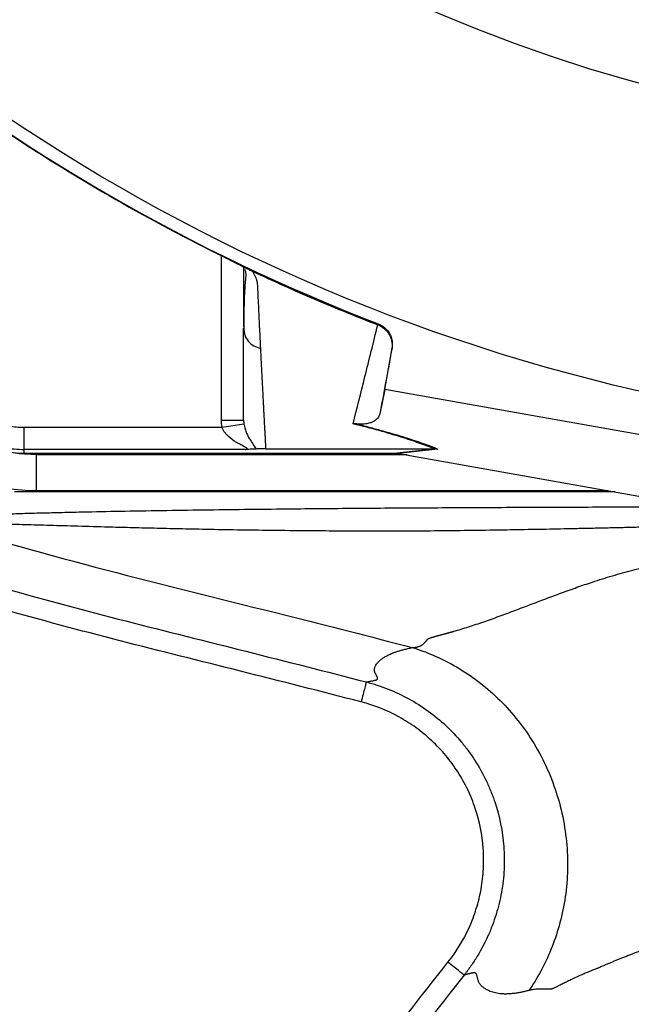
# Model space of a CAD drawing. Header units: millimetres. Extents: x 941 to 1871, y 616 to 2615.
# Tile 15 of 36: x 1185 to 1268, y 1811 to 1945. Entities that reach past the tile are written whole.
import ezdxf

# ---------------------------------------------------------------- set-up
doc = ezdxf.new("R2010")
doc.units = ezdxf.units.MM

msp = doc.modelspace()

# ---------------------------------------------------------------- linework, layer by layer
at = {"color": 8, "linetype": 'Continuous', "lineweight": 25}
msp.add_line((1212.51, 1890.72), (1212.51, 1913.02), dxfattribs=at)
at = {"color": 7, "linetype": 'Continuous', "lineweight": 25}
for p, q in [((1215.51, 1911.51), (1215.51, 1903.35)), ((1216.17, 1911.17), (1216.25, 1911.12)), ((1215.51, 1903.18), (1215.58, 1902.74)), ((1233.76, 1903.64), (1233.79, 1903.78)), ((1234.68, 1894.85), (1235.67, 1900.45)), ((1235.67, 1900.45), (1235.64, 1900.33)), ((1234.68, 1894.85), (1234.02, 1891.54)), ((1293.76, 1884.39), (1234.68, 1894.85)), ((1185.65, 1889.73), (1212.58, 1889.73)), ((1185.65, 1889.73), (1185.65, 1886.73)), ((1212.58, 1889.73), (1215.55, 1890.19)), ((1218.51, 1886.83), (1241.29, 1886.83)), ((1235.96, 1886.24), (1241.31, 1886.83)), ((1215.71, 1886.73), (1185.65, 1886.73)), ((1185.65, 1886.73), (1185.65, 1886.24)), ((1185.65, 1886.24), (1235.96, 1886.24)), ((1237.73, 1885.98), (1187.38, 1885.98)), ((1187.38, 1881.15), (1187.38, 1885.98)), ((1241.89, 1886.78), (1236.53, 1886.19)), ((1236.84, 1886.13), (1292.15, 1876.34)), ((1265.97, 1880.98), (1184.39, 1880.98)), ((1187.38, 1881.15), (1264.97, 1881.15))]:
    msp.add_line(p, q, dxfattribs=at)
at = {"color": 7, "linetype": 'Continuous', "lineweight": 25, "flags": 128}
msp.add_lwpolyline([(1187.38, 1885.98), (1185.01, 1886.13), (1183.53, 1886.39)], dxfattribs=at)
at = {"color": 7, "linetype": 'Continuous', "lineweight": 25}
for radius in [258.01, 217.51, 204, 203]:
    msp.add_circle((1327.1, 2146.13), radius, dxfattribs=at)
for centre, radius, start, end in [((1327.1, 2146.13), 259.7, 231.0565, 248.9435), ((1185.65, 1901.13), 14.9, 210, 270), ((1187.38, 1904.13), 22.98, 210, 270), ((1185.65, 1901.13), 11.4, 259.6989, 270), ((1185.65, 1901.13), 14.4, 259.6989, 270)]:
    msp.add_arc(centre, radius, start, end, dxfattribs=at)
msp.add_ellipse((1235.31, 1886.13), major_axis=(17.02, -2.99), ratio=0.015428, start_param=1.483174, end_param=1.50138, dxfattribs=at)
for points, knots in [([(1292.24, 2606.78), (1287.61, 2605.91), (1282.98, 2605), (1273.76, 2603.03), (1269.17, 2601.97), (1255.44, 2598.54), (1246.35, 2595.96), (1228.38, 2590.25), (1219.51, 2587.12), (1202.06, 2580.33), (1193.46, 2576.67), (1168.07, 2564.9), (1151.66, 2556.01), (1127.85, 2541.05), (1120.04, 2535.79), (1104.74, 2524.73), (1097.28, 2518.96), (1075.64, 2501.03), (1062.09, 2488.18), (1043.08, 2467.61), (1036.97, 2460.53), (1025.17, 2445.93), (1019.49, 2438.39), (1008.64, 2422.94), (1003.5, 2415.06), (993.8, 2399.04), (989.24, 2390.89), (976.4, 2365.99), (968.99, 2348.83), (959.67, 2322.13), (956.87, 2313.07), (951.96, 2294.89), (949.84, 2285.74), (944.47, 2258.18), (942.2, 2239.62), (940.83, 2211.48), (940.71, 2202.02), (941.19, 2183.12), (941.78, 2173.71), (943.67, 2155.04), (944.98, 2145.79), (948.21, 2127.37), (950.17, 2118.21), (954.84, 2100.05), (957.53, 2091.02), (963.66, 2073.11), (967.08, 2064.28), (978.3, 2038.37), (987.07, 2021.83), (1002.15, 1998.06), (1007.48, 1990.31), (1016.02, 1978.98), (1018.95, 1975.26), (1024.85, 1967.91), (1027.87, 1964.26), (1037.14, 1953.58), (1043.57, 1946.75), (1056.97, 1933.63), (1063.93, 1927.35), (1071.18, 1921.38)], [0.1948361, 0.1948361, 0.1948361, 0.1948361, 0.2074168, 0.2074168, 0.2199975, 0.2199975, 0.2451588, 0.2451588, 0.2703202, 0.2703202, 0.2954816, 0.2954816, 0.3458043, 0.3458043, 0.3709657, 0.3709657, 0.3961271, 0.3961271, 0.4464498, 0.4464498, 0.4716112, 0.4716112, 0.4967726, 0.4967726, 0.5219339, 0.5219339, 0.5470953, 0.5470953, 0.597418, 0.597418, 0.6225794, 0.6225794, 0.6477408, 0.6477408, 0.6980635, 0.6980635, 0.7232249, 0.7232249, 0.7483863, 0.7483863, 0.7735477, 0.7735477, 0.798709, 0.798709, 0.8238704, 0.8238704, 0.8490318, 0.8490318, 0.8993545, 0.8993545, 0.9245159, 0.9245159, 0.9370966, 0.9370966, 0.9496773, 0.9496773, 0.9748386, 0.9748386, 1, 1, 1, 1]), ([(1292.32, 2606.39), (1287.68, 2605.53), (1283.06, 2604.62), (1273.85, 2602.65), (1269.26, 2601.59), (1255.55, 2598.16), (1246.46, 2595.58), (1228.5, 2589.88), (1219.64, 2586.75), (1202.21, 2579.96), (1193.62, 2576.31), (1168.25, 2564.55), (1151.86, 2555.66), (1128.07, 2540.72), (1120.26, 2535.46), (1104.97, 2524.42), (1097.53, 2518.66), (1075.9, 2500.74), (1062.37, 2487.9), (1043.38, 2467.35), (1037.27, 2460.28), (1025.48, 2445.69), (1019.8, 2438.16), (1008.97, 2422.72), (1003.83, 2414.85), (994.14, 2398.85), (989.58, 2390.7), (976.76, 2365.83), (969.35, 2348.69), (960.05, 2322.01), (957.25, 2312.96), (952.34, 2294.79), (950.22, 2285.66), (944.86, 2258.13), (942.59, 2239.58), (941.22, 2211.47), (941.11, 2202.02), (941.58, 2183.14), (942.17, 2173.74), (944.06, 2155.09), (945.37, 2145.85), (948.59, 2127.44), (950.55, 2118.3), (955.21, 2100.15), (957.9, 2091.14), (964.03, 2073.25), (967.45, 2064.43), (978.65, 2038.55), (987.41, 2022.02), (1002.47, 1998.28), (1007.8, 1990.54), (1016.33, 1979.22), (1019.26, 1975.5), (1025.16, 1968.16), (1028.17, 1964.51), (1037.43, 1953.85), (1043.86, 1947.02), (1057.24, 1933.91), (1064.19, 1927.65), (1071.43, 1921.68)], [0.1948361, 0.1948361, 0.1948361, 0.1948361, 0.2074168, 0.2074168, 0.2199975, 0.2199975, 0.2451588, 0.2451588, 0.2703202, 0.2703202, 0.2954816, 0.2954816, 0.3458043, 0.3458043, 0.3709657, 0.3709657, 0.3961271, 0.3961271, 0.4464498, 0.4464498, 0.4716112, 0.4716112, 0.4967726, 0.4967726, 0.5219339, 0.5219339, 0.5470953, 0.5470953, 0.597418, 0.597418, 0.6225794, 0.6225794, 0.6477408, 0.6477408, 0.6980635, 0.6980635, 0.7232249, 0.7232249, 0.7483863, 0.7483863, 0.7735477, 0.7735477, 0.798709, 0.798709, 0.8238704, 0.8238704, 0.8490318, 0.8490318, 0.8993545, 0.8993545, 0.9245159, 0.9245159, 0.9370966, 0.9370966, 0.9496773, 0.9496773, 0.9748386, 0.9748386, 1, 1, 1, 1]), ([(1231.48, 1852.46), (1226.03, 1853.87), (1220.57, 1855.26), (1209.65, 1858), (1204.19, 1859.35), (1193.29, 1862.16), (1187.85, 1863.6), (1177.03, 1866.67), (1171.65, 1868.3), (1160.96, 1871.8), (1155.66, 1873.67), (1145.14, 1877.7), (1139.92, 1879.86), (1133.47, 1882.79), (1132.19, 1883.39), (1129.64, 1884.61), (1128.37, 1885.23), (1124.58, 1887.12), (1122.09, 1888.43), (1114.68, 1892.44), (1109.84, 1895.27), (1100.35, 1901.17), (1095.69, 1904.26), (1086.56, 1910.68), (1082.09, 1914.03), (1073.32, 1920.96), (1069.02, 1924.55), (1062.69, 1930.12), (1060.6, 1932), (1057.5, 1934.87), (1056.47, 1935.84), (1054.42, 1937.78), (1053.4, 1938.76), (1048.34, 1943.69), (1044.41, 1947.71), (1036.79, 1955.94), (1033.09, 1960.14), (1025.89, 1968.68), (1022.38, 1973.02), (1015.52, 1981.81), (1012.17, 1986.26), (1007.3, 1993.06), (1005.7, 1995.35), (1002.57, 1999.96), (1001.03, 2002.29), (996.49, 2009.33), (993.58, 2014.1), (987.96, 2023.81), (985.26, 2028.74), (981.36, 2036.26), (980.09, 2038.78), (977.62, 2043.85), (976.41, 2046.39), (970.54, 2059.16), (966.36, 2069.52), (958.99, 2090.53), (955.8, 2101.19), (950.45, 2122.8), (948.27, 2133.75), (946.12, 2147.61), (945.72, 2150.4), (944.98, 2155.97), (944.64, 2158.78), (943.72, 2167.19), (943.23, 2172.8), (942.17, 2189.58), (941.97, 2200.73), (942.54, 2222.97), (943.3, 2234.06), (945.78, 2256.17), (947.5, 2267.19), (950.79, 2283.68), (952.01, 2289.16), (954.02, 2297.38), (954.72, 2300.11), (956.18, 2305.55), (956.94, 2308.25), (960.85, 2321.71), (964.43, 2332.27), (972.43, 2353.02), (976.86, 2363.2), (986.56, 2383.19), (991.83, 2393), (1000.35, 2407.42), (1003.3, 2412.18), (1007.87, 2419.26), (1009.43, 2421.6), (1012.58, 2426.27), (1014.19, 2428.59), (1022.3, 2440.07), (1029.12, 2448.93), (1043.38, 2466.04), (1050.83, 2474.29), (1066.35, 2490.16), (1074.43, 2497.78), (1091.2, 2512.43), (1099.89, 2519.45), (1111.15, 2527.84), (1113.42, 2529.49), (1118.01, 2532.77), (1120.31, 2534.38), (1127.27, 2539.15), (1131.96, 2542.23), (1146.17, 2551.19), (1155.84, 2556.78), (1175.57, 2567.19), (1185.63, 2572.02), (1201, 2578.7), (1206.17, 2580.84), (1216.59, 2584.95), (1221.85, 2586.91), (1229.82, 2589.7), (1232.49, 2590.61), (1237.84, 2592.36), (1240.52, 2593.2), (1245.91, 2594.83), (1248.61, 2595.61), (1254.02, 2597.11), (1256.74, 2597.83), (1270.36, 2601.28), (1281.36, 2603.63), (1292.36, 2605.98)], [0, 0, 0, 0, 0.015625, 0.015625, 0.03125, 0.03125, 0.046875, 0.046875, 0.0625, 0.0625, 0.078125, 0.078125, 0.09375, 0.09375, 0.097656, 0.097656, 0.101562, 0.101562, 0.109375, 0.109375, 0.125, 0.125, 0.140625, 0.140625, 0.15625, 0.15625, 0.171875, 0.171875, 0.179687, 0.179687, 0.183594, 0.183594, 0.1875, 0.1875, 0.203125, 0.203125, 0.21875, 0.21875, 0.234375, 0.234375, 0.25, 0.25, 0.257812, 0.257812, 0.265625, 0.265625, 0.28125, 0.28125, 0.296875, 0.296875, 0.304687, 0.304687, 0.3125, 0.3125, 0.34375, 0.34375, 0.375, 0.375, 0.40625, 0.40625, 0.414062, 0.414062, 0.421875, 0.421875, 0.4375, 0.4375, 0.46875, 0.46875, 0.5, 0.5, 0.53125, 0.53125, 0.546875, 0.546875, 0.554687, 0.554687, 0.5625, 0.5625, 0.59375, 0.59375, 0.625, 0.625, 0.65625, 0.65625, 0.671875, 0.671875, 0.679687, 0.679687, 0.6875, 0.6875, 0.71875, 0.71875, 0.75, 0.75, 0.78125, 0.78125, 0.8125, 0.8125, 0.820312, 0.820312, 0.828125, 0.828125, 0.84375, 0.84375, 0.875, 0.875, 0.90625, 0.90625, 0.921875, 0.921875, 0.9375, 0.9375, 0.945312, 0.945312, 0.953125, 0.953125, 0.960937, 0.960937, 0.96875, 0.96875, 1, 1, 1, 1]), ([(1292.95, 2603.24), (1282.03, 2600.91), (1271.11, 2598.58), (1257.59, 2595.15), (1254.89, 2594.44), (1249.52, 2592.96), (1246.84, 2592.18), (1241.49, 2590.57), (1238.83, 2589.73), (1233.52, 2588), (1230.87, 2587.1), (1222.96, 2584.33), (1217.74, 2582.39), (1207.39, 2578.32), (1202.26, 2576.2), (1187, 2569.56), (1177.01, 2564.78), (1157.43, 2554.46), (1147.83, 2548.91), (1133.72, 2540.04), (1129.06, 2536.98), (1122.15, 2532.25), (1119.86, 2530.65), (1115.31, 2527.4), (1113.05, 2525.76), (1101.87, 2517.44), (1093.24, 2510.48), (1076.58, 2495.96), (1068.56, 2488.4), (1053.14, 2472.66), (1045.74, 2464.48), (1031.57, 2447.52), (1024.79, 2438.73), (1016.73, 2427.34), (1015.14, 2425.04), (1012, 2420.41), (1010.45, 2418.08), (1005.9, 2411.07), (1002.97, 2406.35), (994.5, 2392.03), (989.26, 2382.31), (979.61, 2362.48), (975.2, 2352.38), (967.23, 2331.8), (963.67, 2321.32), (958.99, 2305.3), (957.53, 2299.91), (954.85, 2289.03), (953.64, 2283.59), (950.35, 2267.23), (948.63, 2256.29), (946.14, 2234.34), (945.36, 2223.34), (944.77, 2201.27), (944.95, 2190.2), (945.98, 2173.54), (946.46, 2167.98), (947.36, 2159.63), (947.7, 2156.85), (948.42, 2151.31), (948.82, 2148.55), (950.93, 2134.78), (953.07, 2123.91), (958.35, 2102.45), (961.5, 2091.87), (968.8, 2071), (972.93, 2060.71), (978.73, 2048.04), (979.92, 2045.51), (982.37, 2040.48), (983.63, 2037.97), (987.49, 2030.51), (990.17, 2025.61), (995.73, 2015.96), (998.62, 2011.22), (1004.61, 2001.89), (1007.71, 1997.31), (1014.14, 1988.3), (1017.46, 1983.88), (1024.26, 1975.14), (1027.74, 1970.84), (1034.88, 1962.35), (1038.54, 1958.18), (1046.1, 1950.01), (1049.99, 1946), (1055, 1941.11), (1056.01, 1940.13), (1058.04, 1938.2), (1059.06, 1937.24), (1062.14, 1934.39), (1064.21, 1932.51), (1070.48, 1926.98), (1074.75, 1923.41), (1083.45, 1916.51), (1087.88, 1913.19), (1096.93, 1906.8), (1101.55, 1903.73), (1110.96, 1897.85), (1115.76, 1895.05), (1123.11, 1891.05), (1125.58, 1889.76), (1130.59, 1887.25), (1133.12, 1886.03), (1138.24, 1883.69), (1140.82, 1882.57), (1146.01, 1880.4), (1148.63, 1879.36), (1156.5, 1876.34), (1161.8, 1874.47), (1172.47, 1870.98), (1177.84, 1869.35), (1188.64, 1866.29), (1194.06, 1864.85), (1204.94, 1862.05), (1210.4, 1860.7), (1221.29, 1857.96), (1226.74, 1856.58), (1232.18, 1855.17)], [0, 0, 0, 0, 0.03125, 0.03125, 0.039063, 0.039063, 0.046875, 0.046875, 0.054688, 0.054688, 0.0625, 0.0625, 0.078125, 0.078125, 0.09375, 0.09375, 0.125, 0.125, 0.15625, 0.15625, 0.171875, 0.171875, 0.179688, 0.179688, 0.1875, 0.1875, 0.21875, 0.21875, 0.25, 0.25, 0.28125, 0.28125, 0.3125, 0.3125, 0.320313, 0.320313, 0.328125, 0.328125, 0.34375, 0.34375, 0.375, 0.375, 0.40625, 0.40625, 0.4375, 0.4375, 0.453125, 0.453125, 0.46875, 0.46875, 0.5, 0.5, 0.53125, 0.53125, 0.5625, 0.5625, 0.578125, 0.578125, 0.585938, 0.585938, 0.59375, 0.59375, 0.625, 0.625, 0.65625, 0.65625, 0.6875, 0.6875, 0.695313, 0.695313, 0.703125, 0.703125, 0.71875, 0.71875, 0.734375, 0.734375, 0.75, 0.75, 0.765625, 0.765625, 0.78125, 0.78125, 0.796875, 0.796875, 0.8125, 0.8125, 0.816406, 0.816406, 0.820313, 0.820313, 0.828125, 0.828125, 0.84375, 0.84375, 0.859375, 0.859375, 0.875, 0.875, 0.890625, 0.890625, 0.898438, 0.898438, 0.90625, 0.90625, 0.914063, 0.914063, 0.921875, 0.921875, 0.9375, 0.9375, 0.953125, 0.953125, 0.96875, 0.96875, 0.984375, 0.984375, 1, 1, 1, 1]), ([(1293.5, 2595.89), (1279.87, 2592.97), (1252.53, 2587.11), (1213.34, 2573.54), (1178.35, 2557.87), (1147.51, 2540.7), (1120.53, 2522.92), (1093.13, 2501.67), (1065.94, 2476.61), (1039.9, 2447.56), (1018.44, 2418.51), (1001.02, 2390.16), (987.08, 2363.04), (974.45, 2332.9), (963.89, 2299.84), (956.15, 2264.12), (952.15, 2230.53), (951.15, 2199.42), (952.4, 2170.94), (956.18, 2140.85), (962.8, 2109.22), (973.01, 2076.94), (985.29, 2048.08), (998.87, 2022.56), (1013.03, 2000.14), (1030.08, 1977.52), (1048.99, 1955.35), (1071.38, 1933.76), (1094.05, 1915.79), (1116.59, 1901.24), (1138.34, 1889.78), (1155.52, 1883.04), (1164.67, 1879.89), (1166.22, 1879.37)], [0, 0, 0, 0, 0.0332883, 0.0667428, 0.1003123, 0.1267401, 0.1531891, 0.1796486, 0.2118915, 0.244265, 0.2767296, 0.3022863, 0.3278764, 0.3535065, 0.3845817, 0.4158281, 0.4471739, 0.4718362, 0.496503, 0.5211671, 0.5506714, 0.5803668, 0.610294, 0.6340015, 0.6579015, 0.6820217, 0.7107122, 0.7395486, 0.7683657, 0.790948, 0.8134874, 0.8360529, 0.8406638, 0.8406638, 0.8406638, 0.8406638]), ([(1211.98, 1913.28), (1212.39, 1913.08), (1213.22, 1912.67), (1214.39, 1912.08), (1215.31, 1911.62), (1215.65, 1911.43), (1215.77, 1911.37)], [0, 0, 0, 0, 0.272035, 0.551471, 0.845021, 1, 1, 1, 1]), ([(1211.99, 1913.28), (1212.06, 1913.25), (1212.2, 1913.18), (1212.42, 1913.07), (1212.63, 1912.96), (1212.84, 1912.86), (1213.05, 1912.75), (1213.26, 1912.65), (1213.46, 1912.55), (1213.66, 1912.45), (1213.86, 1912.35), (1214.12, 1912.22), (1214.43, 1912.07), (1214.77, 1911.89), (1215.1, 1911.72), (1215.4, 1911.57), (1215.68, 1911.42), (1215.94, 1911.29), (1216.09, 1911.21), (1216.17, 1911.17)], [0, 0, 0, 0, 0.043919, 0.087472, 0.13073, 0.173768, 0.216664, 0.259492, 0.30233, 0.345255, 0.388344, 0.431671, 0.51489, 0.596546, 0.677156, 0.757259, 0.837405, 0.91814, 1, 1, 1, 1]), ([(1215.65, 1911.19), (1215.7, 1911.06), (1215.9, 1910.49), (1215.72, 1909.76), (1215.67, 1908.78), (1215.58, 1907.34), (1215.55, 1905.32), (1215.55, 1903.63), (1215.55, 1902.73)], [0, 0, 0, 0, 0.038407, 0.157587, 0.27726, 0.405507, 0.68637, 1, 1, 1, 1]), ([(1216.25, 1911.12), (1216.27, 1911.11), (1216.32, 1911.09), (1216.39, 1911.06), (1216.47, 1911.02), (1216.55, 1910.99), (1216.63, 1910.95), (1216.69, 1910.92), (1216.72, 1910.91)], [0, 0, 0, 0, 0.160202, 0.321039, 0.484027, 0.650625, 0.822199, 1, 1, 1, 1]), ([(1216.72, 1910.91), (1216.75, 1910.85), (1216.83, 1910.72), (1216.92, 1910.54), (1217.01, 1910.37), (1217.09, 1910.2), (1217.16, 1910.03), (1217.22, 1909.87), (1217.27, 1909.71), (1217.31, 1909.56), (1217.35, 1909.36), (1217.38, 1909.11), (1217.4, 1908.74), (1217.42, 1908.3), (1217.44, 1907.81), (1217.48, 1906.98), (1217.53, 1905.85), (1217.6, 1904.45), (1217.66, 1903.08), (1217.73, 1901.74), (1217.77, 1900.87), (1217.79, 1900.43)], [0, 0, 0, 0, 0.0134228, 0.0267382, 0.0399565, 0.0530881, 0.0661437, 0.0791341, 0.0920702, 0.1049632, 0.1178244, 0.141662, 0.1728313, 0.2170572, 0.2634912, 0.3121266, 0.4491557, 0.58733, 0.7237611, 0.8613131, 1, 1, 1, 1]), ([(1215.51, 1890.72), (1215.51, 1890.95), (1215.51, 1891.4), (1215.51, 1892.09), (1215.51, 1892.79), (1215.51, 1893.49), (1215.51, 1894.2), (1215.51, 1894.91), (1215.51, 1895.63), (1215.51, 1896.36), (1215.51, 1897.09), (1215.51, 1897.83), (1215.51, 1898.58), (1215.51, 1899.33), (1215.51, 1900.09), (1215.51, 1900.85), (1215.51, 1901.62), (1215.51, 1902.39), (1215.51, 1902.92), (1215.51, 1903.18)], [0, 0, 0, 0, 0.061953, 0.123509, 0.18467, 0.245435, 0.305808, 0.365787, 0.425376, 0.484574, 0.543383, 0.601804, 0.659839, 0.717488, 0.774754, 0.831636, 0.888137, 0.944258, 1, 1, 1, 1]), ([(1230.39, 1890.2), (1230.89, 1892.24), (1231.43, 1894.37), (1232.55, 1898.84), (1233.14, 1901.19), (1233.74, 1903.65)], [0, 0, 0, 0, 0.5, 0.5, 1, 1, 1, 1]), ([(1233.76, 1903.64), (1234.09, 1903.51), (1234.38, 1903.34), (1234.91, 1902.88), (1235.13, 1902.62), (1235.39, 1902.16), (1235.46, 1902.01), (1235.57, 1901.69), (1235.62, 1901.52), (1235.67, 1901.18), (1235.69, 1901.01), (1235.69, 1900.67), (1235.67, 1900.5), (1235.64, 1900.33)], [0, 0, 0, 0, 0.25, 0.25, 0.5, 0.5, 0.625, 0.625, 0.75, 0.75, 0.875, 0.875, 1, 1, 1, 1]), ([(1233.79, 1903.78), (1234.12, 1903.65), (1234.41, 1903.47), (1234.94, 1903.02), (1235.16, 1902.75), (1235.42, 1902.3), (1235.49, 1902.14), (1235.6, 1901.82), (1235.64, 1901.65), (1235.73, 1901.14), (1235.73, 1900.79), (1235.67, 1900.45)], [0, 0, 0, 0, 0.25, 0.25, 0.5, 0.5, 0.625, 0.625, 0.75, 0.75, 1, 1, 1, 1]), ([(1217.79, 1900.43), (1217.8, 1900.19), (1217.83, 1899.72), (1217.86, 1899.02), (1217.9, 1898.33), (1217.93, 1897.64), (1217.97, 1896.96), (1218, 1896.28), (1218.04, 1895.61), (1218.07, 1894.95), (1218.11, 1894.29), (1218.14, 1893.64), (1218.18, 1892.99), (1218.21, 1892.35), (1218.24, 1891.72), (1218.28, 1891.09), (1218.31, 1890.46), (1218.34, 1889.84), (1218.38, 1889.23), (1218.41, 1888.62), (1218.44, 1888.02), (1218.48, 1887.42), (1218.5, 1887.03), (1218.51, 1886.83)], [0, 0, 0, 0, 0.0453363, 0.0908939, 0.1366742, 0.1826782, 0.2289071, 0.2753619, 0.3220437, 0.3689537, 0.4160929, 0.4634623, 0.5110629, 0.5588958, 0.6069619, 0.6552622, 0.7037976, 0.7525692, 0.8015777, 0.8508242, 0.9003095, 0.9500345, 1, 1, 1, 1]), ([(1234.02, 1891.54), (1233.99, 1891.39), (1233.92, 1891.23), (1233.71, 1890.94), (1233.58, 1890.81), (1233.3, 1890.61), (1233.2, 1890.55), (1232.96, 1890.43), (1232.82, 1890.37), (1232.58, 1890.29), (1232.49, 1890.27), (1232.3, 1890.22), (1232.19, 1890.2), (1231.95, 1890.16), (1231.82, 1890.15), (1231.56, 1890.14), (1231.46, 1890.14), (1231.29, 1890.14), (1231.22, 1890.14), (1231.07, 1890.16), (1230.99, 1890.16), (1230.89, 1890.18)], [0, 0, 0, 0, 0.25, 0.25, 0.5, 0.5, 0.625, 0.625, 0.75, 0.75, 0.8125, 0.8125, 0.875, 0.875, 0.9375, 0.9375, 0.96875, 0.96875, 0.984375, 0.984375, 1, 1, 1, 1]), ([(1212.51, 1890.72), (1212.9, 1890.72), (1213.29, 1890.72), (1214.02, 1890.72), (1214.35, 1890.72), (1214.91, 1890.72), (1215.13, 1890.72), (1215.43, 1890.72), (1215.51, 1890.72), (1215.51, 1890.72)], [0, 0, 0, 0, 0.25, 0.25, 0.5, 0.5, 0.75, 0.75, 1, 1, 1, 1]), ([(1215.71, 1886.73), (1215.79, 1886.73), (1215.87, 1886.74), (1215.97, 1886.78), (1216, 1886.8), (1215.98, 1886.87), (1215.94, 1886.91), (1215.82, 1886.99), (1215.74, 1887.03), (1215.5, 1887.17), (1215.31, 1887.26), (1214.93, 1887.46), (1214.73, 1887.57), (1214.15, 1887.92), (1213.76, 1888.19), (1213.24, 1888.68), (1213.07, 1888.86), (1212.86, 1889.16), (1212.79, 1889.27), (1212.67, 1889.49), (1212.62, 1889.61), (1212.58, 1889.73)], [0, 0, 0, 0, 0.0625, 0.0625, 0.125, 0.125, 0.1875, 0.1875, 0.25, 0.25, 0.375, 0.375, 0.5, 0.5, 0.75, 0.75, 0.875, 0.875, 0.9375, 0.9375, 1, 1, 1, 1]), ([(1215.55, 1890.19), (1215.58, 1889.95), (1215.64, 1889.73), (1215.76, 1889.32), (1215.83, 1889.13), (1216.06, 1888.6), (1216.23, 1888.29), (1216.56, 1887.76), (1216.72, 1887.53), (1217, 1887.12), (1217.12, 1886.94), (1217.19, 1886.78)], [0, 0, 0, 0, 0.125, 0.125, 0.25, 0.25, 0.5, 0.5, 0.75, 0.75, 1, 1, 1, 1]), ([(1241.29, 1886.83), (1240.71, 1887.08), (1240.06, 1887.33), (1238.97, 1887.72), (1238.59, 1887.86), (1237.77, 1888.13), (1237.34, 1888.27), (1235.99, 1888.69), (1235.01, 1888.98), (1232.84, 1889.58), (1231.67, 1889.89), (1230.39, 1890.2)], [0, 0, 0, 0, 0.25, 0.25, 0.375, 0.375, 0.5, 0.5, 0.75, 0.75, 1, 1, 1, 1]), ([(1230.89, 1890.18), (1231.52, 1890.02), (1232.14, 1889.86), (1233.33, 1889.55), (1233.9, 1889.39), (1235.54, 1888.94), (1236.53, 1888.65), (1237.89, 1888.22), (1238.33, 1888.08), (1239.15, 1887.81), (1239.53, 1887.67), (1240.64, 1887.28), (1241.29, 1887.03), (1241.89, 1886.78)], [0, 0, 0, 0, 0.125, 0.125, 0.25, 0.25, 0.5, 0.5, 0.625, 0.625, 0.75, 0.75, 1, 1, 1, 1]), ([(1218.51, 1886.83), (1218.34, 1886.83), (1218.17, 1886.83), (1217.9, 1886.82), (1217.79, 1886.82), (1217.58, 1886.81), (1217.49, 1886.8), (1217.33, 1886.79), (1217.26, 1886.79), (1217.19, 1886.78)], [0, 0, 0, 0, 0.25, 0.25, 0.5, 0.5, 0.75, 0.75, 1, 1, 1, 1]), ([(1217.19, 1886.78), (1217.12, 1886.78), (1217.03, 1886.77), (1216.84, 1886.76), (1216.72, 1886.76), (1216.46, 1886.75), (1216.33, 1886.74), (1216.03, 1886.74), (1215.87, 1886.73), (1215.71, 1886.73)], [0, 0, 0, 0, 0.25, 0.25, 0.5, 0.5, 0.75, 0.75, 1, 1, 1, 1]), ([(1279.38, 1876.39), (1278.68, 1876.37), (1277.3, 1876.34), (1275.23, 1876.3), (1273.17, 1876.25), (1271.12, 1876.2), (1269.09, 1876.16), (1267.06, 1876.11), (1265.04, 1876.06), (1263.04, 1876.02), (1261.05, 1875.98), (1259.07, 1875.93), (1257.1, 1875.89), (1255.14, 1875.86), (1253.2, 1875.82), (1250.37, 1875.77), (1246.64, 1875.72), (1242, 1875.66), (1237.19, 1875.64), (1232.4, 1875.63), (1227.81, 1875.65), (1223.28, 1875.68), (1218.77, 1875.73), (1214.22, 1875.8), (1210.11, 1875.87), (1206.38, 1875.95), (1202.96, 1876.03), (1199.72, 1876.11), (1196.24, 1876.2), (1192.59, 1876.31), (1188.84, 1876.42), (1185.48, 1876.51), (1183.15, 1876.57), (1181.7, 1876.61), (1180.98, 1876.62), (1180.29, 1876.63), (1179.64, 1876.65), (1179.01, 1876.66), (1178.43, 1876.66), (1177.88, 1876.67), (1177.36, 1876.67), (1176.88, 1876.67), (1176.43, 1876.67), (1176.02, 1876.66), (1175.65, 1876.66), (1175.31, 1876.65), (1175, 1876.64), (1174.83, 1876.63), (1174.74, 1876.62)], [0, 0, 0, 0, 0.018725, 0.037368, 0.055927, 0.074402, 0.09279, 0.111089, 0.129296, 0.147411, 0.165428, 0.183347, 0.201164, 0.218877, 0.236482, 0.253976, 0.295906, 0.338092, 0.380502, 0.427378, 0.469433, 0.506623, 0.551931, 0.593901, 0.632545, 0.666062, 0.698051, 0.728534, 0.757532, 0.797078, 0.833644, 0.8673, 0.898126, 0.906296, 0.914243, 0.921972, 0.929486, 0.936791, 0.943892, 0.950795, 0.957509, 0.964041, 0.9704, 0.976596, 0.982641, 0.988547, 0.994329, 1, 1, 1, 1]), ([(1174.74, 1876.62), (1190.65, 1871.7), (1211.72, 1866.68), (1232.71, 1861.33), (1238.43, 1859.85)], [0.84918939, 0.84918939, 0.84918939, 0.84918939, 0.89727056, 0.91528082, 0.91528082, 0.91528082, 0.91528082]), ([(1238.43, 1859.85), (1238.48, 1859.85), (1238.58, 1859.85), (1238.72, 1859.86), (1238.86, 1859.88), (1238.99, 1859.9), (1239.12, 1859.93), (1239.24, 1859.96), (1239.36, 1860), (1239.47, 1860.04), (1239.58, 1860.09), (1239.69, 1860.15), (1239.79, 1860.22), (1239.89, 1860.29), (1239.98, 1860.37), (1240.06, 1860.45), (1240.12, 1860.52), (1240.17, 1860.58), (1240.22, 1860.63), (1240.27, 1860.69), (1240.32, 1860.74), (1240.36, 1860.78), (1240.4, 1860.83), (1240.44, 1860.87), (1240.47, 1860.91), (1240.5, 1860.94), (1240.52, 1860.97), (1240.55, 1861), (1240.57, 1861.02), (1240.58, 1861.03), (1240.6, 1861.05), (1240.6, 1861.05), (1240.61, 1861.06), (1240.63, 1861.07), (1240.64, 1861.07), (1240.66, 1861.08), (1240.68, 1861.09), (1240.7, 1861.09), (1240.71, 1861.1), (1240.73, 1861.11), (1240.75, 1861.11), (1240.77, 1861.12), (1240.79, 1861.13), (1240.81, 1861.13), (1240.83, 1861.14), (1240.85, 1861.15), (1240.87, 1861.15), (1240.89, 1861.16), (1240.91, 1861.17), (1240.93, 1861.18), (1240.96, 1861.18), (1240.98, 1861.19), (1241, 1861.2), (1241.02, 1861.2), (1241.05, 1861.21), (1241.07, 1861.22), (1241.09, 1861.23), (1241.12, 1861.23), (1241.14, 1861.24), (1241.17, 1861.25), (1241.19, 1861.26), (1241.22, 1861.26), (1241.24, 1861.27), (1241.27, 1861.28), (1241.3, 1861.29), (1241.32, 1861.3), (1241.35, 1861.3), (1241.38, 1861.31), (1241.41, 1861.32), (1241.43, 1861.33), (1241.46, 1861.34), (1241.49, 1861.34), (1241.52, 1861.35), (1241.55, 1861.36), (1241.58, 1861.37), (1241.61, 1861.38), (1241.64, 1861.39), (1241.67, 1861.4), (1241.7, 1861.4), (1241.74, 1861.41), (1241.77, 1861.42), (1241.8, 1861.43), (1241.83, 1861.44), (1241.87, 1861.45), (1241.9, 1861.46), (1241.93, 1861.47), (1241.97, 1861.48), (1242, 1861.49), (1242.04, 1861.5), (1242.07, 1861.51), (1242.11, 1861.51), (1242.14, 1861.52), (1242.18, 1861.53), (1242.21, 1861.54), (1242.25, 1861.55), (1242.29, 1861.56), (1242.32, 1861.57), (1242.36, 1861.58), (1242.4, 1861.59), (1242.44, 1861.6), (1242.48, 1861.62), (1242.52, 1861.63), (1242.56, 1861.64), (1242.6, 1861.65), (1242.64, 1861.66), (1242.68, 1861.67), (1242.72, 1861.68), (1242.76, 1861.69), (1242.8, 1861.7), (1242.84, 1861.71), (1242.88, 1861.72), (1242.93, 1861.74), (1242.97, 1861.75), (1243.01, 1861.76), (1243.06, 1861.77), (1243.1, 1861.78), (1243.15, 1861.8), (1243.19, 1861.81), (1243.24, 1861.82), (1243.28, 1861.83), (1243.33, 1861.84), (1243.37, 1861.86), (1243.42, 1861.87), (1243.47, 1861.88), (1243.51, 1861.9), (1243.56, 1861.91), (1243.61, 1861.92), (1243.66, 1861.94), (1243.71, 1861.95), (1243.76, 1861.96), (1243.8, 1861.98), (1243.85, 1861.99), (1243.9, 1862), (1243.95, 1862.02), (1244.01, 1862.03), (1244.7, 1862.23), (1246.06, 1862.64), (1248.12, 1863.33), (1250.21, 1864.07), (1252.31, 1864.86), (1254.43, 1865.66), (1256.55, 1866.46), (1258.66, 1867.25), (1260.77, 1868.01), (1262.63, 1868.65), (1264.25, 1869.17), (1265.62, 1869.58), (1266.99, 1869.98), (1268.37, 1870.34), (1269.75, 1870.68), (1271.13, 1870.99), (1272.18, 1871.19), (1272.87, 1871.32), (1273.19, 1871.4), (1273.49, 1871.47), (1273.75, 1871.56), (1273.98, 1871.64), (1274.18, 1871.73), (1274.36, 1871.82), (1274.55, 1871.96), (1274.78, 1872.19), (1275.06, 1872.55), (1275.27, 1872.89), (1275.45, 1873.17), (1275.57, 1873.34), (1275.69, 1873.5), (1275.81, 1873.64), (1275.93, 1873.76), (1276.06, 1873.87), (1276.19, 1873.96), (1276.32, 1874.05), (1276.45, 1874.15), (1276.58, 1874.24), (1276.69, 1874.34), (1276.8, 1874.44), (1276.89, 1874.53), (1276.99, 1874.63), (1277.07, 1874.73), (1277.16, 1874.85), (1277.27, 1875), (1277.4, 1875.17), (1277.51, 1875.32), (1277.62, 1875.45), (1277.72, 1875.56), (1277.8, 1875.65), (1277.92, 1875.76), (1278.1, 1875.9), (1278.35, 1876.05), (1278.62, 1876.17), (1278.92, 1876.28), (1279.17, 1876.35), (1279.32, 1876.38), (1279.36, 1876.39)], [0, 0, 0, 0, 0.0053798, 0.0108564, 0.0164371, 0.0221287, 0.0279379, 0.0338713, 0.0399349, 0.0461347, 0.0524763, 0.058965, 0.065606, 0.072404, 0.0793637, 0.0864894, 0.0911087, 0.095469, 0.0995679, 0.103403, 0.1069719, 0.1102729, 0.1133039, 0.1160634, 0.1185499, 0.120762, 0.1226987, 0.1243589, 0.1257418, 0.1268467, 0.1276732, 0.128221, 0.1284906, 0.1290951, 0.1297061, 0.1303237, 0.1309477, 0.1315784, 0.1322156, 0.1328594, 0.1335098, 0.1341668, 0.1348305, 0.1355008, 0.1361778, 0.1368615, 0.1375518, 0.1382489, 0.1389528, 0.1396634, 0.1403807, 0.1411048, 0.1418357, 0.1425734, 0.1433179, 0.1440692, 0.1448273, 0.1455923, 0.1463642, 0.1471429, 0.1479285, 0.148721, 0.1495204, 0.1503267, 0.15114, 0.1519602, 0.1527873, 0.1536214, 0.1544625, 0.1553105, 0.1561656, 0.1570276, 0.1578967, 0.1587727, 0.1596558, 0.160546, 0.1614432, 0.1623474, 0.1632587, 0.1641771, 0.1651026, 0.1660352, 0.1669749, 0.1679217, 0.1688757, 0.1698367, 0.1708049, 0.1717803, 0.1727628, 0.1737525, 0.1747494, 0.1757535, 0.1767648, 0.1777832, 0.1788089, 0.1798418, 0.1808819, 0.1819293, 0.1829839, 0.1840458, 0.1851149, 0.1861914, 0.1872751, 0.188366, 0.1894643, 0.1905699, 0.1916828, 0.192803, 0.1939306, 0.1950655, 0.1962077, 0.1973573, 0.1985143, 0.1996786, 0.2008503, 0.2020294, 0.2032159, 0.2044098, 0.2056111, 0.2068198, 0.208036, 0.2092596, 0.2104906, 0.2117291, 0.2129751, 0.2142285, 0.2154894, 0.2167577, 0.2180336, 0.219317, 0.2206078, 0.2219062, 0.2232121, 0.2245256, 0.2258465, 0.2271751, 0.278813, 0.3296605, 0.3795448, 0.4283282, 0.4759072, 0.5222116, 0.5672014, 0.610846, 0.653135, 0.6801096, 0.7068201, 0.7332795, 0.7595028, 0.7855071, 0.8113113, 0.8369357, 0.8434237, 0.8494058, 0.8548893, 0.8598832, 0.8643993, 0.8684533, 0.8720666, 0.8752692, 0.881823, 0.8903722, 0.9009874, 0.9051714, 0.9091009, 0.912785, 0.9162345, 0.9194624, 0.922484, 0.9253178, 0.9283929, 0.9313535, 0.9342024, 0.9369427, 0.9395778, 0.9421114, 0.9445477, 0.9468916, 0.9491485, 0.9533858, 0.9572234, 0.9606642, 0.9637113, 0.9663684, 0.96864, 0.9705322, 0.9755406, 0.9807006, 0.9860749, 0.9917188, 0.9976799, 1, 1, 1, 1]), ([(1232.18, 1855.17), (1232.2, 1855.18), (1232.25, 1855.19), (1232.33, 1855.2), (1232.43, 1855.22), (1232.53, 1855.24), (1232.65, 1855.26), (1232.78, 1855.29), (1232.92, 1855.31), (1233.07, 1855.34), (1233.23, 1855.38), (1233.37, 1855.4), (1233.48, 1855.43), (1233.55, 1855.45), (1233.61, 1855.48), (1233.65, 1855.52), (1233.68, 1855.56), (1233.71, 1855.6), (1233.72, 1855.65), (1233.72, 1855.7), (1233.71, 1855.76), (1233.68, 1855.83), (1233.66, 1855.89), (1233.6, 1855.98), (1233.53, 1856.11), (1233.43, 1856.28), (1233.35, 1856.45), (1233.3, 1856.59), (1233.28, 1856.74), (1233.28, 1856.91), (1233.32, 1857.09), (1233.39, 1857.28), (1233.48, 1857.47), (1233.61, 1857.66), (1233.78, 1857.85), (1233.99, 1858.07), (1234.27, 1858.3), (1234.64, 1858.55), (1235.07, 1858.79), (1235.5, 1858.99), (1235.93, 1859.16), (1236.34, 1859.3), (1236.79, 1859.44), (1237.29, 1859.58), (1237.84, 1859.71), (1238.23, 1859.8), (1238.43, 1859.85)], [0, 0, 0, 0, 0.021281, 0.042727, 0.064338, 0.086116, 0.108059, 0.130171, 0.15245, 0.174899, 0.197516, 0.220304, 0.231213, 0.242299, 0.253568, 0.265021, 0.276662, 0.288492, 0.300515, 0.312733, 0.325148, 0.337762, 0.350577, 0.358978, 0.380908, 0.416365, 0.440178, 0.462074, 0.482056, 0.511214, 0.540573, 0.570138, 0.599915, 0.629909, 0.660127, 0.690573, 0.730918, 0.770201, 0.808446, 0.845679, 0.870001, 0.894869, 0.920293, 0.946284, 0.97285, 1, 1, 1, 1]), ([(1238.43, 1859.85), (1240.31, 1859.27), (1242.24, 1858.46), (1246.06, 1856.28), (1247.94, 1854.92), (1251.45, 1851.64), (1253.07, 1849.73), (1255.15, 1846.52), (1255.79, 1845.4), (1256.92, 1843.07), (1257.41, 1841.86), (1258.25, 1839.4), (1258.6, 1838.14), (1259.12, 1835.59), (1259.31, 1834.31), (1259.62, 1830.48), (1259.52, 1827.96), (1258.76, 1823.17), (1258.11, 1820.92), (1256.43, 1816.8), (1255.41, 1814.95), (1254.28, 1813.31)], [0, 0, 0, 0, 0.125, 0.125, 0.25, 0.25, 0.375, 0.375, 0.4375, 0.4375, 0.5, 0.5, 0.5625, 0.5625, 0.625, 0.625, 0.75, 0.75, 0.875, 0.875, 1, 1, 1, 1]), ([(1232.18, 1855.17), (1232.18, 1855.17), (1232.16, 1855.09), (1232.08, 1854.81), (1232.03, 1854.61), (1231.9, 1854.11), (1231.83, 1853.81), (1231.66, 1853.16), (1231.57, 1852.81), (1231.48, 1852.46)], [0, 0, 0, 0, 0.25, 0.25, 0.5, 0.5, 0.75, 0.75, 1, 1, 1, 1]), ([(1232.18, 1855.17), (1232.3, 1855.14), (1232.43, 1855.11), (1232.68, 1855.04), (1233.06, 1854.93), (1233.43, 1854.82), (1234.17, 1854.57), (1234.66, 1854.4), (1236.1, 1853.83), (1237.03, 1853.39), (1238.85, 1852.39), (1239.74, 1851.83), (1241.42, 1850.61), (1242.22, 1849.96), (1243.73, 1848.55), (1244.44, 1847.8), (1245.44, 1846.6), (1245.76, 1846.19), (1246.38, 1845.35), (1246.67, 1844.92), (1247.51, 1843.62), (1248.01, 1842.72), (1248.68, 1841.32), (1248.89, 1840.85), (1249.28, 1839.89), (1249.47, 1839.4), (1250.29, 1836.92), (1250.7, 1834.9), (1250.89, 1832.32), (1250.91, 1831.8), (1250.93, 1830.76), (1250.92, 1830.23), (1250.84, 1828.68), (1250.72, 1827.65), (1250.36, 1825.62), (1250.12, 1824.62), (1249.66, 1823.13), (1249.49, 1822.63), (1249.12, 1821.66), (1248.92, 1821.17), (1248.28, 1819.75), (1247.8, 1818.84), (1246.98, 1817.5), (1246.7, 1817.07), (1246.25, 1816.42), (1246.02, 1816.11), (1245.78, 1815.79), (1245.62, 1815.59), (1245.54, 1815.48), (1245.46, 1815.38)], [0, 0, 0, 0, 0.007812, 0.007812, 0.015625, 0.03125, 0.03125, 0.0625, 0.0625, 0.125, 0.125, 0.1875, 0.1875, 0.25, 0.25, 0.3125, 0.3125, 0.34375, 0.34375, 0.375, 0.375, 0.4375, 0.4375, 0.46875, 0.46875, 0.5, 0.5, 0.625, 0.625, 0.65625, 0.65625, 0.6875, 0.6875, 0.75, 0.75, 0.8125, 0.8125, 0.84375, 0.84375, 0.875, 0.875, 0.9375, 0.9375, 0.96875, 0.96875, 0.984375, 0.992187, 0.992187, 1, 1, 1, 1]), ([(1243.27, 1817.13), (1244.43, 1818.58), (1245.39, 1820.15), (1246.34, 1822.24), (1246.51, 1822.67), (1246.84, 1823.53), (1246.99, 1823.97), (1247.4, 1825.3), (1247.62, 1826.19), (1247.94, 1827.99), (1248.05, 1828.91), (1248.14, 1830.75), (1248.13, 1831.68), (1247.93, 1834.44), (1247.57, 1836.24), (1246.84, 1838.43), (1246.68, 1838.87), (1246.33, 1839.73), (1246.15, 1840.15), (1245.55, 1841.39), (1245.1, 1842.19), (1244.36, 1843.35), (1244.1, 1843.73), (1243.55, 1844.47), (1243.27, 1844.84), (1242.38, 1845.91), (1241.74, 1846.57), (1240.4, 1847.82), (1239.69, 1848.41), (1238.2, 1849.49), (1237.41, 1849.99), (1234.99, 1851.32), (1233.28, 1852), (1231.48, 1852.46)], [0, 0, 0, 0, 0.125, 0.125, 0.15625, 0.15625, 0.1875, 0.1875, 0.25, 0.25, 0.3125, 0.3125, 0.375, 0.375, 0.5, 0.5, 0.53125, 0.53125, 0.5625, 0.5625, 0.625, 0.625, 0.65625, 0.65625, 0.6875, 0.6875, 0.75, 0.75, 0.8125, 0.8125, 0.875, 0.875, 1, 1, 1, 1]), ([(1319.35, 1848.83), (1318.95, 1848.44), (1318.16, 1847.65), (1316.94, 1846.45), (1315.7, 1845.24), (1314.43, 1844.02), (1313.14, 1842.77), (1311.82, 1841.51), (1310.47, 1840.23), (1309.09, 1838.94), (1307.79, 1837.71), (1306.55, 1836.56), (1305.39, 1835.48), (1304.21, 1834.37), (1303, 1833.26), (1302.03, 1832.35), (1301.29, 1831.68), (1300.82, 1831.27), (1300.35, 1830.88), (1299.91, 1830.54), (1299.49, 1830.23), (1299.08, 1829.95), (1298.69, 1829.71), (1298.32, 1829.5), (1297.97, 1829.33), (1297.64, 1829.19), (1297.29, 1829.08), (1296.89, 1829), (1296.39, 1828.93), (1295.98, 1828.9), (1295.67, 1828.86), (1295.49, 1828.84), (1295.29, 1828.8), (1295.06, 1828.75), (1294.8, 1828.7), (1294.52, 1828.63), (1294.26, 1828.56), (1294.03, 1828.51), (1293.83, 1828.48), (1293.62, 1828.45), (1293.4, 1828.44), (1293.17, 1828.43), (1292.92, 1828.44), (1292.64, 1828.45), (1292.34, 1828.46), (1292.03, 1828.46), (1291.75, 1828.45), (1291.5, 1828.43), (1291.26, 1828.39), (1291, 1828.33), (1290.7, 1828.24), (1290.35, 1828.09), (1290.02, 1827.92), (1289.7, 1827.74), (1289.39, 1827.56), (1289.08, 1827.37), (1288.79, 1827.19), (1288.49, 1827.01), (1288.17, 1826.82), (1287.78, 1826.6), (1287.35, 1826.36), (1286.86, 1826.1), (1286.1, 1825.69), (1285.1, 1825.16), (1283.87, 1824.54), (1282.65, 1823.96), (1280.77, 1823.09), (1278.14, 1821.99), (1274.74, 1820.68), (1271.71, 1819.55), (1269.1, 1818.56), (1267.53, 1817.94), (1266.52, 1817.54), (1266.06, 1817.35), (1265.59, 1817.16), (1265.12, 1816.96), (1264.64, 1816.76), (1264.15, 1816.55), (1263.77, 1816.38), (1263.49, 1816.26), (1263.3, 1816.18), (1263.05, 1816.09), (1262.76, 1815.97), (1262.37, 1815.82), (1261.89, 1815.63), (1261.25, 1815.34), (1260.54, 1815.02), (1259.83, 1814.68), (1259.2, 1814.37), (1258.65, 1814.1), (1258.18, 1813.87), (1257.86, 1813.72), (1257.68, 1813.63), (1257.59, 1813.59), (1257.51, 1813.55), (1257.44, 1813.52), (1257.38, 1813.5), (1257.34, 1813.49), (1257.29, 1813.48), (1257.24, 1813.48), (1257.16, 1813.48), (1257.06, 1813.48), (1256.94, 1813.47), (1256.78, 1813.47), (1256.63, 1813.46), (1256.5, 1813.46), (1256.39, 1813.46), (1256.25, 1813.47), (1256.05, 1813.48), (1255.8, 1813.49), (1255.51, 1813.49), (1255.21, 1813.47), (1254.9, 1813.44), (1254.59, 1813.38), (1254.39, 1813.33), (1254.28, 1813.31)], [0, 0, 0, 0, 0.018278, 0.036891, 0.05584, 0.075127, 0.094753, 0.11472, 0.135027, 0.155677, 0.17667, 0.193745, 0.211118, 0.228791, 0.246762, 0.265034, 0.272382, 0.279325, 0.285868, 0.292018, 0.29778, 0.303164, 0.308179, 0.312836, 0.317151, 0.321143, 0.324835, 0.329393, 0.335107, 0.341998, 0.343715, 0.345753, 0.348117, 0.350805, 0.353821, 0.357165, 0.360837, 0.362961, 0.365234, 0.367666, 0.370262, 0.373026, 0.375964, 0.379076, 0.383078, 0.386756, 0.390117, 0.393165, 0.39591, 0.398362, 0.402481, 0.406763, 0.411239, 0.415224, 0.419196, 0.423155, 0.427103, 0.430657, 0.434887, 0.439796, 0.445386, 0.451658, 0.458613, 0.474452, 0.490132, 0.505667, 0.521074, 0.562298, 0.60677, 0.65475, 0.685672, 0.717453, 0.724231, 0.7312, 0.738361, 0.745715, 0.753264, 0.761008, 0.768949, 0.771306, 0.774535, 0.77864, 0.783623, 0.789487, 0.79827, 0.808736, 0.8229, 0.835916, 0.847778, 0.858486, 0.868038, 0.876434, 0.878331, 0.880224, 0.882114, 0.884001, 0.884779, 0.88588, 0.88731, 0.889071, 0.891166, 0.894637, 0.898387, 0.9038, 0.911243, 0.914064, 0.918348, 0.924095, 0.931303, 0.943207, 0.954169, 0.96646, 0.978192, 0.98937, 1, 1, 1, 1]), ([(1136.09, 1550.01), (1136.66, 1556.09), (1137.34, 1562.13), (1138.59, 1571.15), (1139.04, 1574.14), (1140.03, 1580.12), (1140.57, 1583.09), (1143.42, 1597.93), (1146.3, 1609.67), (1152.88, 1632.93), (1156.59, 1644.46), (1162.55, 1661.67), (1164.59, 1667.39), (1168.77, 1678.79), (1170.91, 1684.47), (1177.49, 1701.43), (1182.12, 1712.63), (1192.06, 1734.72), (1197.38, 1745.62), (1204.59, 1758.99), (1206.07, 1761.65), (1209.07, 1766.95), (1210.6, 1769.58), (1215.28, 1777.41), (1218.51, 1782.56), (1228.54, 1797.77), (1235.67, 1807.61), (1243.27, 1817.13)], [0, 0, 0, 0, 0.0625, 0.0625, 0.09375, 0.09375, 0.125, 0.125, 0.25, 0.25, 0.375, 0.375, 0.4375, 0.4375, 0.5, 0.5, 0.625, 0.625, 0.75, 0.75, 0.78125, 0.78125, 0.8125, 0.8125, 0.875, 0.875, 1, 1, 1, 1]), ([(1245.46, 1815.38), (1245.45, 1815.39), (1245.39, 1815.44), (1245.16, 1815.62), (1245, 1815.75), (1244.6, 1816.07), (1244.36, 1816.26), (1243.83, 1816.68), (1243.55, 1816.91), (1243.27, 1817.13)], [0, 0, 0, 0, 0.25, 0.25, 0.5, 0.5, 0.75, 0.75, 1, 1, 1, 1]), ([(1245.46, 1815.38), (1237.9, 1805.92), (1230.81, 1796.14), (1220.84, 1781.02), (1217.63, 1775.9), (1212.98, 1768.11), (1211.46, 1765.49), (1208.47, 1760.22), (1207.01, 1757.58), (1199.84, 1744.29), (1194.56, 1733.45), (1184.68, 1711.48), (1180.08, 1700.35), (1173.53, 1683.49), (1171.41, 1677.84), (1167.25, 1666.51), (1165.21, 1660.82), (1161.26, 1649.41), (1159.35, 1643.68), (1155.69, 1632.18), (1153.94, 1626.41), (1149.02, 1609.03), (1146.16, 1597.35), (1143.32, 1582.6), (1142.79, 1579.64), (1141.81, 1573.71), (1141.35, 1570.73), (1140.12, 1561.78), (1139.44, 1555.78), (1138.88, 1549.75)], [0, 0, 0, 0, 0.125, 0.125, 0.1875, 0.1875, 0.21875, 0.21875, 0.25, 0.25, 0.375, 0.375, 0.5, 0.5, 0.5625, 0.5625, 0.625, 0.625, 0.6875, 0.6875, 0.75, 0.75, 0.875, 0.875, 0.90625, 0.90625, 0.9375, 0.9375, 1, 1, 1, 1]), ([(1254.28, 1813.31), (1254.19, 1813.28), (1253.99, 1813.23), (1253.71, 1813.16), (1253.43, 1813.1), (1253.16, 1813.04), (1252.89, 1812.99), (1252.63, 1812.95), (1252.37, 1812.91), (1252.12, 1812.88), (1251.88, 1812.86), (1251.64, 1812.84), (1251.41, 1812.83), (1251.18, 1812.82), (1250.96, 1812.82), (1250.74, 1812.83), (1250.31, 1812.86), (1249.7, 1812.95), (1249.06, 1813.15), (1248.56, 1813.38), (1248.17, 1813.62), (1247.84, 1813.89), (1247.64, 1814.13), (1247.51, 1814.34), (1247.43, 1814.52), (1247.37, 1814.7), (1247.32, 1814.9), (1247.27, 1815.08), (1247.23, 1815.24), (1247.2, 1815.37), (1247.16, 1815.47), (1247.11, 1815.55), (1247.06, 1815.62), (1246.99, 1815.66), (1246.92, 1815.7), (1246.84, 1815.71), (1246.75, 1815.71), (1246.65, 1815.69), (1246.54, 1815.67), (1246.45, 1815.64), (1246.36, 1815.62), (1246.27, 1815.6), (1246.18, 1815.58), (1246.1, 1815.56), (1246.02, 1815.54), (1245.95, 1815.52), (1245.88, 1815.5), (1245.82, 1815.48), (1245.75, 1815.46), (1245.7, 1815.45), (1245.64, 1815.43), (1245.59, 1815.42), (1245.54, 1815.41), (1245.5, 1815.4), (1245.47, 1815.39), (1245.46, 1815.38)], [0, 0, 0, 0, 0.013161, 0.026402, 0.039724, 0.05313, 0.06662, 0.080197, 0.093862, 0.107617, 0.121463, 0.135402, 0.149436, 0.163565, 0.177792, 0.192117, 0.206543, 0.267286, 0.330831, 0.379276, 0.426669, 0.473027, 0.518365, 0.538496, 0.560353, 0.583941, 0.60584, 0.627739, 0.649638, 0.664675, 0.679564, 0.694308, 0.708914, 0.723384, 0.737724, 0.751938, 0.766031, 0.780008, 0.793586, 0.807085, 0.820504, 0.833842, 0.847101, 0.86028, 0.873379, 0.886399, 0.899339, 0.912199, 0.92498, 0.937681, 0.950303, 0.962846, 0.97531, 0.987694, 1, 1, 1, 1])]:
    msp.add_open_spline(points, degree=3, knots=knots, dxfattribs=at)
for points in [[(1183, 1930.02), (1192.29, 1923.82), (1201.98, 1918.23), (1211.99, 1913.28)], [(1216.72, 1910.91), (1219.51, 1909.6), (1225.15, 1907.07), (1230.87, 1904.75), (1233.75, 1903.64)], [(1235.64, 1900.33), (1235.07, 1897.21), (1234.53, 1894.29), (1234.02, 1891.54)], [(1212.58, 1889.73), (1212.53, 1890.06), (1212.51, 1890.39), (1212.51, 1890.72)], [(1215.51, 1890.72), (1215.51, 1890.54), (1215.52, 1890.37), (1215.55, 1890.19)], [(1230.89, 1890.18), (1230.72, 1890.2), (1230.55, 1890.21), (1230.39, 1890.2)], [(1241.31, 1886.83), (1241.3, 1886.83), (1241.3, 1886.83), (1241.29, 1886.83)], [(1241.31, 1886.83), (1241.5, 1886.83), (1241.69, 1886.82), (1241.89, 1886.78)], [(1235.96, 1886.24), (1236.15, 1886.24), (1236.34, 1886.22), (1236.53, 1886.19)]]:
    msp.add_open_spline(points, degree=3, dxfattribs=at)
at = {"color": 8, "linetype": 'Continuous', "lineweight": 25}
for points, knots in [([(1215.58, 1902.74), (1215.6, 1902.58), (1215.66, 1902.11), (1216.11, 1901.4), (1216.85, 1900.74), (1217.48, 1900.53), (1217.79, 1900.43)], [0, 0, 0, 0, 0.1405892, 0.4323865, 0.7241838, 1, 1, 1, 1]), ([(1180.26, 1877.87), (1180.4, 1877.87), (1180.69, 1877.89), (1181.72, 1877.92), (1183.4, 1877.98), (1185.84, 1878.06), (1188.46, 1878.13), (1191.28, 1878.2), (1194.93, 1878.28), (1199.53, 1878.37), (1205.05, 1878.46), (1210.69, 1878.54), (1216.39, 1878.61), (1223.19, 1878.69), (1231.3, 1878.76), (1240.78, 1878.82), (1250.4, 1878.87), (1259.98, 1878.91), (1268.94, 1878.93), (1274.77, 1878.94), (1277.47, 1878.94)], [0, 0, 0, 0, 0.005395, 0.010852, 0.037689, 0.065839, 0.095377, 0.126367, 0.158866, 0.213667, 0.272671, 0.331232, 0.387985, 0.447279, 0.538091, 0.633082, 0.732363, 0.826171, 0.919466, 1, 1, 1, 1])]:
    msp.add_open_spline(points, degree=3, knots=knots, dxfattribs=at)

doc.saveas('drawing.dxf')
